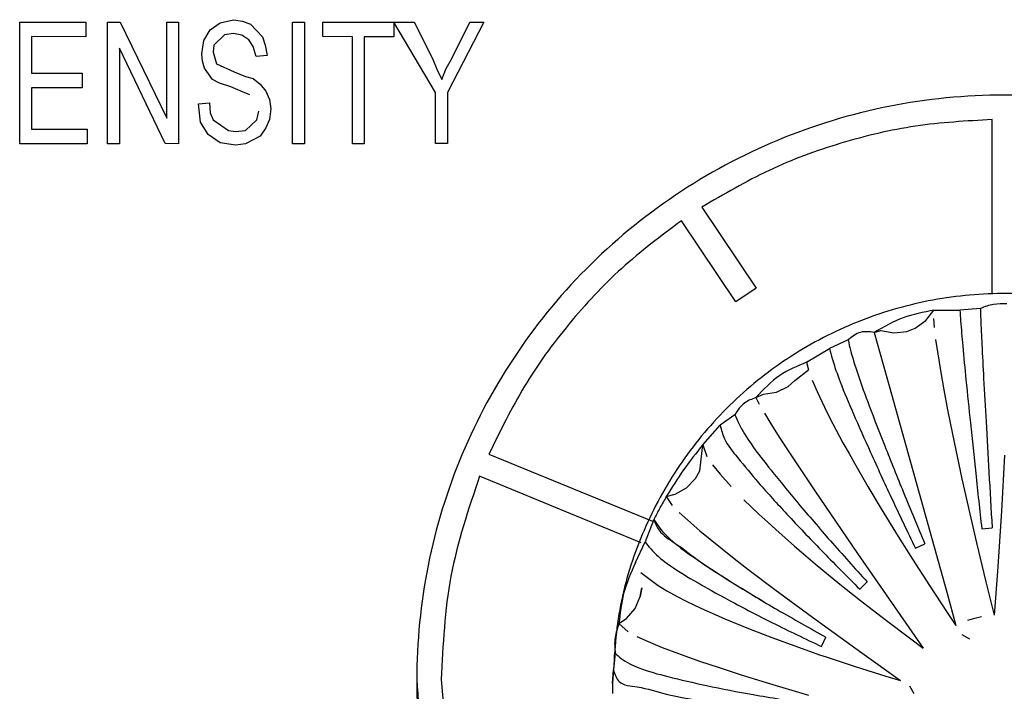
# Model space of a CAD drawing. Header units: millimetres. Extents: x -721 to -161, y -237 to 477.
# Tile 18 of 40: x -421 to -401, y -178 to -164. Entities that reach past the tile are written whole.
import ezdxf

# ---------------------------------------------------------------- set-up
doc = ezdxf.new("R2010")
doc.units = ezdxf.units.MM

# ---------------------------------------------------------------- blocks, each defined once
blk = doc.blocks.new('CFX-Folientastatur__8', base_point=(-455.839, -187.911))
at = {"color": 7, "linetype": 'Continuous'}
for p, q in [((-421.46, -166.957), (-421.46, -164.471)), ((-421.46, -164.471), (-420.11, -164.471)), ((-420.11, -164.471), (-420.11, -164.772)), ((-419.664, -166.957), (-419.664, -164.471)), ((-419.664, -164.471), (-419.406, -164.471)), ((-419.406, -164.471), (-418.458, -166.435)), ((-418.458, -166.435), (-418.458, -164.471)), ((-418.458, -164.471), (-418.213, -164.471)), ((-418.213, -164.471), (-418.213, -166.957)), ((-417.567, -164.629), (-417.366, -164.487)), ((-417.366, -164.487), (-417.093, -164.423)), ((-417.093, -164.423), (-416.906, -164.455)), ((-416.906, -164.455), (-416.748, -164.518)), ((-415.886, -164.471), (-415.642, -164.471)), ((-415.886, -166.957), (-415.886, -164.471)), ((-415.642, -164.471), (-415.642, -166.957)), ((-415.268, -164.767), (-415.268, -164.471)), ((-415.268, -164.471), (-413.817, -164.471)), ((-413.817, -164.471), (-413.817, -164.772)), ((-413.817, -164.471), (-413.4, -164.471)), ((-412.969, -165.912), (-413.817, -164.471)), ((-412.969, -165.912), (-413.817, -164.471)), ((-413.4, -164.471), (-413.027, -165.215)), ((-411.978, -164.471), (-412.725, -165.912)), ((-411.978, -164.471), (-412.725, -165.912)), ((-412.625, -165.199), (-412.266, -164.471)), ((-412.266, -164.471), (-411.978, -164.471)), ((-417.696, -164.851), (-417.567, -164.629)), ((-417.093, -164.703), (-417.279, -164.735)), ((-417.093, -164.703), (-417.279, -164.735)), ((-416.92, -164.74), (-417.093, -164.703)), ((-416.92, -164.74), (-417.093, -164.703)), ((-416.748, -164.518), (-416.504, -164.772)), ((-420.11, -164.772), (-421.216, -164.767)), ((-420.11, -164.772), (-421.216, -164.767)), ((-421.216, -164.767), (-421.216, -165.516)), ((-417.739, -165.12), (-417.696, -164.851)), ((-417.279, -164.735), (-417.495, -164.946)), ((-417.279, -164.735), (-417.495, -164.946)), ((-416.777, -164.835), (-416.92, -164.74)), ((-416.777, -164.835), (-416.92, -164.74)), ((-416.69, -164.973), (-416.777, -164.835)), ((-416.69, -164.973), (-416.777, -164.835)), ((-416.504, -164.772), (-416.446, -164.946)), ((-414.665, -164.772), (-415.268, -164.767)), ((-414.665, -164.772), (-415.268, -164.767)), ((-414.665, -166.957), (-414.665, -164.772)), ((-414.421, -164.772), (-414.421, -166.957)), ((-413.817, -164.772), (-414.421, -164.772)), ((-413.817, -164.772), (-414.421, -164.772)), ((-418.486, -166.952), (-419.42, -165.004)), ((-419.42, -165.004), (-419.42, -166.957)), ((-418.486, -166.952), (-419.42, -165.004)), ((-417.495, -164.946), (-417.509, -165.089)), ((-417.495, -164.946), (-417.509, -165.089)), ((-417.509, -165.089), (-417.437, -165.326)), ((-416.633, -165.178), (-416.69, -164.973)), ((-416.633, -165.178), (-416.69, -164.973)), ((-416.446, -164.946), (-416.403, -165.152)), ((-417.725, -165.273), (-417.739, -165.12)), ((-417.725, -165.273), (-417.739, -165.12)), ((-417.682, -165.416), (-417.725, -165.273)), ((-417.682, -165.416), (-417.725, -165.273)), ((-416.403, -165.152), (-416.633, -165.178)), ((-416.403, -165.152), (-416.633, -165.178)), ((-413.027, -165.215), (-412.941, -165.437)), ((-412.754, -165.437), (-412.625, -165.199)), ((-417.524, -165.643), (-417.682, -165.416)), ((-417.524, -165.643), (-417.682, -165.416)), ((-417.437, -165.326), (-417.078, -165.485)), ((-417.078, -165.485), (-416.848, -165.58)), ((-412.941, -165.437), (-412.84, -165.643)), ((-412.84, -165.643), (-412.754, -165.437)), ((-421.216, -165.516), (-420.182, -165.516)), ((-420.182, -165.516), (-420.182, -165.817)), ((-417.38, -165.717), (-417.524, -165.643)), ((-417.38, -165.717), (-417.524, -165.643)), ((-417.15, -165.796), (-417.38, -165.717)), ((-417.15, -165.796), (-417.38, -165.717)), ((-416.848, -165.58), (-416.69, -165.627)), ((-416.69, -165.627), (-416.547, -165.738)), ((-420.182, -165.817), (-421.216, -165.817)), ((-421.216, -165.817), (-421.216, -166.656)), ((-420.182, -165.817), (-421.216, -165.817)), ((-416.906, -165.896), (-417.15, -165.796)), ((-416.906, -165.896), (-417.15, -165.796)), ((-416.762, -165.96), (-416.906, -165.896)), ((-416.762, -165.96), (-416.906, -165.896)), ((-416.547, -165.738), (-416.432, -165.88)), ((-416.432, -165.88), (-416.36, -166.055)), ((-412.969, -166.952), (-412.969, -165.912)), ((-412.725, -165.912), (-412.725, -166.952)), ((-417.811, -166.144), (-417.581, -166.118)), ((-417.581, -166.118), (-417.567, -166.324)), ((-416.36, -166.055), (-416.331, -166.245)), ((-417.768, -166.514), (-417.811, -166.144)), ((-417.768, -166.514), (-417.811, -166.144)), ((-416.619, -166.466), (-416.575, -166.292)), ((-416.331, -166.245), (-416.36, -166.461)), ((-416.331, -166.245), (-416.36, -166.461)), ((-417.61, -166.767), (-417.768, -166.514)), ((-417.61, -166.767), (-417.768, -166.514)), ((-417.567, -166.324), (-417.509, -166.466)), ((-417.509, -166.466), (-417.193, -166.688)), ((-416.848, -166.688), (-416.619, -166.466)), ((-416.36, -166.461), (-416.432, -166.635)), ((-416.36, -166.461), (-416.432, -166.635)), ((-401.599, -170.031), (-401.599, -166.463)), ((-421.216, -166.656), (-420.081, -166.656)), ((-420.081, -166.656), (-420.081, -166.957)), ((-417.193, -166.688), (-417.05, -166.704)), ((-417.05, -166.704), (-416.848, -166.688)), ((-416.432, -166.635), (-416.547, -166.799)), ((-416.432, -166.635), (-416.547, -166.799)), ((-417.366, -166.936), (-417.61, -166.767)), ((-417.366, -166.936), (-417.61, -166.767)), ((-416.547, -166.799), (-416.848, -166.957)), ((-416.547, -166.799), (-416.848, -166.957)), ((-420.081, -166.957), (-421.46, -166.957)), ((-420.081, -166.957), (-421.46, -166.957)), ((-419.42, -166.957), (-419.664, -166.957)), ((-419.42, -166.957), (-419.664, -166.957)), ((-418.213, -166.957), (-418.486, -166.952)), ((-418.213, -166.957), (-418.486, -166.952)), ((-417.05, -166.984), (-417.366, -166.936)), ((-417.05, -166.984), (-417.366, -166.936)), ((-416.848, -166.957), (-417.05, -166.984)), ((-416.848, -166.957), (-417.05, -166.984)), ((-415.642, -166.957), (-415.886, -166.957)), ((-415.642, -166.957), (-415.886, -166.957)), ((-414.421, -166.957), (-414.665, -166.957)), ((-414.421, -166.957), (-414.665, -166.957)), ((-412.725, -166.952), (-412.969, -166.952)), ((-412.725, -166.952), (-412.969, -166.952)), ((-407.529, -168.252), (-406.417, -169.906)), ((-406.833, -170.182), (-407.944, -168.528)), ((-406.833, -170.182), (-407.944, -168.528)), ((-406.417, -169.906), (-406.833, -170.182)), ((-406.417, -169.906), (-406.833, -170.182)), ((-411.875, -173.292), (-408.538, -174.666)), ((-408.769, -175.104), (-412.067, -173.746)), ((-408.769, -175.104), (-412.067, -173.746)), ((-412.849, -177.897), (-412.674, -179.884))]:
    blk.add_line(p, q, dxfattribs=at)
for points, knots in [([(-393.042, -186.505), (-392.493, -185.916), (-391.394, -184.739), (-390.255, -182.623), (-389.522, -180.381), (-389.276, -178.045), (-389.474, -175.697), (-390.143, -173.415), (-391.248, -171.309), (-392.75, -169.461), (-394.587, -167.943), (-396.689, -166.815), (-398.972, -166.119), (-401.349, -165.884), (-403.725, -166.119), (-406.009, -166.815), (-408.111, -167.943), (-409.948, -169.461), (-411.449, -171.309), (-412.555, -173.415), (-413.224, -175.697), (-413.422, -178.045), (-413.175, -180.381), (-412.443, -182.623), (-411.303, -184.739), (-410.205, -185.916), (-409.656, -186.505)], [0, 0, 0, 0, 2.406947, 4.811415, 7.139825, 9.446664, 11.806903, 14.168065, 16.531002, 18.896288, 21.264132, 23.634347, 26.00638, 28.379398, 30.752417, 33.12445, 35.494665, 37.862509, 40.227795, 42.590732, 44.951894, 47.312133, 49.618971, 51.947382, 54.35185, 56.758797, 56.758797, 56.758797, 56.758797]), ([(-401.599, -166.463), (-402.121, -166.492), (-403.166, -166.552), (-404.696, -166.918), (-406.173, -167.459), (-407.077, -167.987), (-407.529, -168.252)], [0, 0, 0, 0, 1.566818, 3.133531, 4.699973, 6.267484, 6.267484, 6.267484, 6.267484]), ([(-401.599, -166.463), (-402.121, -166.492), (-403.166, -166.552), (-404.696, -166.918), (-406.173, -167.459), (-407.077, -167.987), (-407.529, -168.252)], [0, 0, 0, 0, 1.566818, 3.133531, 4.699973, 6.267484, 6.267484, 6.267484, 6.267484]), ([(-407.944, -168.528), (-408.361, -168.841), (-409.195, -169.468), (-410.262, -170.617), (-411.188, -171.884), (-411.646, -172.822), (-411.875, -173.292)], [0, 0, 0, 0, 1.561051, 3.123322, 4.685452, 6.250057, 6.250057, 6.250057, 6.250057]), ([(-407.944, -168.528), (-408.361, -168.841), (-409.195, -169.468), (-410.262, -170.617), (-411.188, -171.884), (-411.646, -172.822), (-411.875, -173.292)], [0, 0, 0, 0, 1.561051, 3.123322, 4.685452, 6.250057, 6.250057, 6.250057, 6.250057]), ([(-412.067, -173.746), (-412.294, -174.42), (-412.748, -175.768), (-412.815, -177.188), (-412.849, -177.897)], [0, 0, 0, 0, 2.123564, 4.2426, 4.2426, 4.2426, 4.2426]), ([(-412.067, -173.746), (-412.294, -174.42), (-412.748, -175.768), (-412.815, -177.188), (-412.849, -177.897)], [0, 0, 0, 0, 2.123564, 4.2426, 4.2426, 4.2426, 4.2426]), ([(-413.349, -177.892), (-413.302, -178.694), (-413.209, -180.299), (-412.452, -182.602), (-411.304, -184.739), (-410.205, -185.916), (-409.656, -186.505)], [0, 0, 0, 0, 2.401512, 4.804065, 7.208532, 9.615479, 9.615479, 9.615479, 9.615479])]:
    blk.add_open_spline(points, degree=3, knots=knots, dxfattribs=at)
blk = doc.blocks.new('Kappe__13', base_point=(-409.349, -186.221))
at = {"color": 1, "linetype": 'Continuous'}
for p, q in [((-401.837, -170.319), (-402.254, -170.355)), ((-402.786, -170.355), (-402.254, -170.355)), ((-405.388, -171.42), (-404.918, -171.14)), ((-404.539, -170.964), (-404.918, -171.14)), ((-406.856, -172.489), (-407.152, -172.705)), ((-407.508, -173.105), (-407.152, -172.705)), ((-408.508, -174.632), (-408.685, -175.087)), ((-408.883, -175.506), (-408.685, -175.087)), ((-409.297, -177.359), (-409.334, -177.696)), ((-409.349, -177.973), (-409.334, -177.696))]:
    blk.add_line(p, q, dxfattribs=at)
at = {"color": 7, "linetype": 'Continuous'}
for p, q in [((-402.95, -170.569), (-402.786, -170.355)), ((-402.794, -170.526), (-402.78, -170.711)), ((-403.341, -170.788), (-403.171, -170.724)), ((-403.171, -170.724), (-402.95, -170.569)), ((-404.008, -170.808), (-403.871, -170.768)), ((-404.008, -170.808), (-403.704, -171.901)), ((-403.871, -170.768), (-403.607, -170.818)), ((-403.607, -170.818), (-403.341, -170.788)), ((-402.753, -170.952), (-402.71, -171.245)), ((-402.71, -171.245), (-402.655, -171.588)), ((-405.388, -171.42), (-405.349, -171.576)), ((-405.626, -171.794), (-405.349, -171.576)), ((-402.655, -171.588), (-402.585, -171.979)), ((-406.004, -172.03), (-405.764, -171.911)), ((-405.764, -171.911), (-405.626, -171.794)), ((-405.275, -171.782), (-405.174, -172.018)), ((-403.704, -171.901), (-402.523, -176.111)), ((-406.422, -172.141), (-406.269, -172.073)), ((-406.422, -172.141), (-406.354, -172.275)), ((-406.269, -172.073), (-406.004, -172.03)), ((-405.174, -172.018), (-405.024, -172.335)), ((-402.585, -171.979), (-402.507, -172.392)), ((-405.024, -172.335), (-404.952, -172.479)), ((-406.248, -172.46), (-406.118, -172.675)), ((-404.952, -172.479), (-404.85, -172.678)), ((-402.507, -172.392), (-402.407, -172.888)), ((-406.118, -172.675), (-405.933, -172.968)), ((-404.85, -172.678), (-404.644, -173.061)), ((-402.407, -172.888), (-402.214, -173.799)), ((-407.565, -173.634), (-407.508, -173.105)), ((-407.508, -173.105), (-407.427, -173.343)), ((-405.933, -172.968), (-405.726, -173.288)), ((-404.644, -173.061), (-404.521, -173.283)), ((-405.726, -173.288), (-405.222, -174.045)), ((-404.521, -173.283), (-404.41, -173.48)), ((-401.345, -173.317), (-401.407, -174.461)), ((-407.31, -173.516), (-407.155, -173.707)), ((-404.41, -173.48), (-404.134, -173.957)), ((-407.654, -173.791), (-407.565, -173.634)), ((-407.155, -173.707), (-406.928, -173.958)), ((-407.839, -173.985), (-407.654, -173.791)), ((-404.134, -173.957), (-403.862, -174.414)), ((-402.214, -173.799), (-402.054, -174.517)), ((-408.253, -174.162), (-408.073, -174.115)), ((-408.253, -174.162), (-408.131, -174.342)), ((-408.073, -174.115), (-407.839, -173.985)), ((-405.222, -174.045), (-404.345, -175.326)), ((-406.667, -174.225), (-406.362, -174.518)), ((-407.991, -174.484), (-407.816, -174.646)), ((-406.362, -174.518), (-406.18, -174.687)), ((-403.862, -174.414), (-403.515, -174.979)), ((-402.054, -174.517), (-401.916, -175.107)), ((-401.407, -174.461), (-401.486, -175.694)), ((-407.816, -174.646), (-407.565, -174.862)), ((-406.18, -174.687), (-406.016, -174.835)), ((-407.565, -174.862), (-407.359, -175.033)), ((-406.016, -174.835), (-405.632, -175.174)), ((-401.81, -174.817), (-401.597, -174.799)), ((-407.359, -175.033), (-406.864, -175.426)), ((-403.515, -174.979), (-403.225, -175.44)), ((-403.165, -175.217), (-402.972, -175.127)), ((-401.916, -175.107), (-401.725, -175.899)), ((-405.632, -175.174), (-405.496, -175.291)), ((-405.496, -175.291), (-405.211, -175.532)), ((-404.345, -175.326), (-403.003, -177.255)), ((-406.864, -175.426), (-406.585, -175.642)), ((-405.211, -175.532), (-404.705, -175.947)), ((-403.225, -175.44), (-402.878, -175.978)), ((-408.772, -175.711), (-408.421, -175.978)), ((-406.585, -175.642), (-406.036, -176.057)), ((-401.486, -175.694), (-401.553, -176.582)), ((-404.705, -175.947), (-404.284, -176.284)), ((-404.302, -176.053), (-404.151, -175.903)), ((-401.725, -175.899), (-401.553, -176.582)), ((-408.784, -176.201), (-408.755, -176.023)), ((-408.755, -176.023), (-408.784, -176.201)), ((-408.421, -175.978), (-408.239, -176.086)), ((-408.239, -176.086), (-408.029, -176.202)), ((-406.036, -176.057), (-405.267, -176.625)), ((-402.878, -175.978), (-402.514, -176.529)), ((-402.523, -176.111), (-402.338, -176.792)), ((-408.891, -176.445), (-408.784, -176.201)), ((-408.029, -176.202), (-407.844, -176.296)), ((-407.844, -176.296), (-407.676, -176.378)), ((-404.284, -176.284), (-403.782, -176.673)), ((-409.066, -176.648), (-408.891, -176.445)), ((-407.676, -176.378), (-407.475, -176.472)), ((-407.475, -176.472), (-407.313, -176.545)), ((-407.313, -176.545), (-407.059, -176.655)), ((-402.514, -176.529), (-402.338, -176.792)), ((-409.219, -176.753), (-409.066, -176.648)), ((-409.219, -176.753), (-409.03, -176.926)), ((-407.059, -176.655), (-406.572, -176.856)), ((-405.267, -176.625), (-404.26, -177.352)), ((-403.782, -176.673), (-403.257, -177.068)), ((-402.093, -176.683), (-401.954, -176.642)), ((-401.954, -176.642), (-401.814, -176.609)), ((-406.572, -176.856), (-406.094, -177.041)), ((-408.853, -177.019), (-408.622, -177.124)), ((-408.622, -177.124), (-408.338, -177.24)), ((-406.094, -177.041), (-405.555, -177.239)), ((-405.082, -177.225), (-404.992, -177.033)), ((-403.257, -177.068), (-403.003, -177.255)), ((-402.218, -176.98), (-402.063, -177.067)), ((-408.338, -177.24), (-408.003, -177.367)), ((-408.003, -177.367), (-407.575, -177.519)), ((-405.555, -177.239), (-405.124, -177.39)), ((-404.26, -177.352), (-403.469, -177.917)), ((-407.575, -177.519), (-407.193, -177.648)), ((-405.124, -177.39), (-404.988, -177.437)), ((-404.988, -177.437), (-404.392, -177.633)), ((-407.193, -177.648), (-406.724, -177.8)), ((-404.392, -177.633), (-403.77, -177.827)), ((-409.349, -177.973), (-409.349, -178.182)), ((-406.724, -177.8), (-406.216, -177.958)), ((-406.216, -177.958), (-405.347, -178.22)), ((-403.77, -177.827), (-403.469, -177.917)), ((-403.193, -178.191), (-403.281, -178.036))]:
    blk.add_line(p, q, dxfattribs=at)
for points, knots in [([(-396.159, -171.918), (-396.562, -171.613), (-397.369, -171.001), (-398.771, -170.394), (-400.252, -170.043), (-401.775, -169.98), (-403.283, -170.203), (-404.721, -170.705), (-406.039, -171.468), (-407.188, -172.465), (-408.129, -173.659), (-408.821, -175.008), (-409.265, -176.463), (-409.321, -177.47), (-409.349, -177.973)], [0, 0, 0, 0, 1.512789, 3.02692, 4.542001, 6.057503, 7.57284, 9.087448, 10.600866, 12.112803, 13.623176, 15.132126, 16.639997, 18.147286, 18.147286, 18.147286, 18.147286]), ([(-401.837, -170.319), (-401.835, -170.391), (-401.827, -170.635), (-401.805, -171.111), (-401.768, -171.81), (-401.72, -172.681), (-401.662, -173.698), (-401.62, -174.42), (-401.597, -174.799)], [0, 0, 0, 0, 0.216569, 0.731902, 1.430754, 2.315359, 3.34849, 4.486664, 4.486664, 4.486664, 4.486664]), ([(-401.837, -170.319), (-401.835, -170.391), (-401.827, -170.635), (-401.805, -171.111), (-401.768, -171.81), (-401.72, -172.681), (-401.662, -173.698), (-401.62, -174.42), (-401.597, -174.799)], [0, 0, 0, 0, 0.216569, 0.731902, 1.430754, 2.315359, 3.34849, 4.486664, 4.486664, 4.486664, 4.486664]), ([(-402.786, -170.355), (-403, -170.396), (-403.432, -170.48), (-403.815, -170.698), (-404.008, -170.808)], [0, 0, 0, 0, 0.648998, 1.311562, 1.311562, 1.311562, 1.311562]), ([(-402.254, -170.355), (-402.25, -170.427), (-402.235, -170.67), (-402.195, -171.145), (-402.126, -171.841), (-402.038, -172.708), (-401.93, -173.721), (-401.851, -174.44), (-401.81, -174.817)], [0, 0, 0, 0, 0.216329, 0.731187, 1.429642, 2.313895, 3.34675, 4.484742, 4.484742, 4.484742, 4.484742]), ([(-404.918, -171.14), (-404.901, -171.208), (-404.84, -171.439), (-404.684, -171.881), (-404.412, -172.516), (-404.063, -173.306), (-403.639, -174.226), (-403.328, -174.876), (-403.165, -175.217)], [0, 0, 0, 0, 0.211084, 0.715525, 1.405305, 2.281899, 3.308713, 4.442712, 4.442712, 4.442712, 4.442712]), ([(-404.539, -170.964), (-404.523, -171.033), (-404.469, -171.266), (-404.329, -171.716), (-404.087, -172.364), (-403.775, -173.172), (-403.395, -174.112), (-403.118, -174.778), (-402.972, -175.127)], [0, 0, 0, 0, 0.212273, 0.719071, 1.410811, 2.289136, 3.317316, 4.452222, 4.452222, 4.452222, 4.452222]), ([(-404.539, -170.964), (-404.523, -171.033), (-404.469, -171.266), (-404.329, -171.716), (-404.087, -172.364), (-403.775, -173.172), (-403.395, -174.112), (-403.118, -174.778), (-402.972, -175.127)], [0, 0, 0, 0, 0.212273, 0.719071, 1.410811, 2.289136, 3.317316, 4.452222, 4.452222, 4.452222, 4.452222]), ([(-405.388, -171.42), (-405.577, -171.498), (-405.975, -171.661), (-406.269, -171.976), (-406.422, -172.141)], [0, 0, 0, 0, 0.607796, 1.274155, 1.274155, 1.274155, 1.274155]), ([(-406.856, -172.489), (-406.828, -172.55), (-406.734, -172.759), (-406.491, -173.145), (-406.073, -173.675), (-405.534, -174.334), (-404.88, -175.093), (-404.402, -175.624), (-404.151, -175.903)], [0, 0, 0, 0, 0.201731, 0.687676, 1.362153, 2.225238, 3.241359, 4.368197, 4.368197, 4.368197, 4.368197]), ([(-406.856, -172.489), (-406.828, -172.55), (-406.734, -172.759), (-406.491, -173.145), (-406.073, -173.675), (-405.534, -174.334), (-404.88, -175.093), (-404.402, -175.624), (-404.151, -175.903)], [0, 0, 0, 0, 0.201731, 0.687676, 1.362153, 2.225238, 3.241359, 4.368197, 4.368197, 4.368197, 4.368197]), ([(-407.152, -172.705), (-407.127, -172.8), (-407.063, -173.047), (-406.749, -173.419), (-406.333, -173.931), (-405.757, -174.557), (-405.07, -175.282), (-404.566, -175.787), (-404.302, -176.053)], [0, 0, 0, 0, 0.292366, 0.756028, 1.427096, 2.287173, 3.300906, 4.426131, 4.426131, 4.426131, 4.426131]), ([(-407.508, -173.105), (-407.643, -173.273), (-407.913, -173.611), (-408.139, -173.978), (-408.253, -174.162)], [0, 0, 0, 0, 0.64732, 1.294369, 1.294369, 1.294369, 1.294369]), ([(-408.508, -174.632), (-408.473, -174.684), (-408.354, -174.864), (-408.039, -175.163), (-407.505, -175.53), (-406.807, -175.984), (-405.95, -176.496), (-405.324, -176.847), (-404.992, -177.033)], [0, 0, 0, 0, 0.188938, 0.644863, 1.29116, 2.132701, 3.14196, 4.284946, 4.284946, 4.284946, 4.284946]), ([(-408.508, -174.632), (-408.477, -174.708), (-408.393, -174.914), (-408.003, -175.148), (-407.515, -175.54), (-406.803, -175.981), (-405.951, -176.497), (-405.324, -176.847), (-404.992, -177.033)], [0, 0, 0, 0, 0.241418, 0.656277, 1.302574, 2.144115, 3.153374, 4.296361, 4.296361, 4.296361, 4.296361]), ([(-408.685, -175.087), (-408.649, -175.136), (-408.521, -175.303), (-408.19, -175.577), (-407.639, -175.907), (-406.921, -176.312), (-406.049, -176.761), (-405.416, -177.065), (-405.082, -177.225)], [0, 0, 0, 0, 0.182292, 0.630196, 1.273689, 2.10947, 3.103844, 4.215812, 4.215812, 4.215812, 4.215812]), ([(-408.883, -175.506), (-408.975, -175.715), (-409.151, -176.114), (-409.197, -176.547), (-409.219, -176.753)], [0, 0, 0, 0, 0.680173, 1.298461, 1.298461, 1.298461, 1.298461]), ([(-409.297, -177.359), (-409.257, -177.396), (-409.117, -177.527), (-408.751, -177.699), (-408.16, -177.855), (-407.381, -178.038), (-406.437, -178.217), (-405.755, -178.324), (-405.393, -178.381)], [0, 0, 0, 0, 0.163325, 0.574794, 1.189377, 1.999792, 2.973847, 4.071617, 4.071617, 4.071617, 4.071617]), ([(-409.297, -177.359), (-409.257, -177.396), (-409.117, -177.527), (-408.751, -177.699), (-408.16, -177.855), (-407.381, -178.038), (-406.437, -178.217), (-405.755, -178.324), (-405.393, -178.381)], [0, 0, 0, 0, 0.163325, 0.574794, 1.189377, 1.999792, 2.973847, 4.071617, 4.071617, 4.071617, 4.071617]), ([(-409.334, -177.696), (-409.305, -177.79), (-409.235, -178.016), (-408.747, -178.041), (-408.203, -178.231), (-407.403, -178.346), (-406.461, -178.485), (-405.775, -178.555), (-405.412, -178.592)], [0, 0, 0, 0, 0.270911, 0.657364, 1.266463, 2.072083, 3.04229, 4.137342, 4.137342, 4.137342, 4.137342]), ([(-409.349, -177.973), (-409.349, -177.982), (-409.349, -178.051), (-409.349, -178.121), (-409.349, -178.182)], [0, 0, 0, 0, 0.0261307, 0.2090454, 0.2090454, 0.2090454, 0.2090454])]:
    blk.add_open_spline(points, degree=3, knots=knots, dxfattribs=at)
at = {"color": 1, "linetype": 'Continuous'}
for points, knots in [([(-401.3, -170.226), (-401.391, -170.225), (-401.575, -170.223), (-401.749, -170.286), (-401.837, -170.319)], [0, 0, 0, 0, 0.2688069, 0.5487682, 0.5487682, 0.5487682, 0.5487682]), ([(-404.008, -170.808), (-404.105, -170.796), (-404.303, -170.772), (-404.459, -170.898), (-404.539, -170.964)], [0, 0, 0, 0, 0.278656, 0.5748707, 0.5748707, 0.5748707, 0.5748707]), ([(-406.422, -172.141), (-406.504, -172.171), (-406.687, -172.238), (-406.796, -172.4), (-406.856, -172.489)], [0, 0, 0, 0, 0.256308, 0.5685573, 0.5685573, 0.5685573, 0.5685573]), ([(-408.253, -174.162), (-408.297, -174.239), (-408.386, -174.394), (-408.468, -174.553), (-408.508, -174.632)], [0, 0, 0, 0, 0.26741, 0.5347786, 0.5347786, 0.5347786, 0.5347786]), ([(-409.219, -176.753), (-409.252, -176.848), (-409.322, -177.044), (-409.306, -177.252), (-409.297, -177.359)], [0, 0, 0, 0, 0.2975961, 0.6173848, 0.6173848, 0.6173848, 0.6173848])]:
    blk.add_open_spline(points, degree=3, knots=knots, dxfattribs=at)
blk = doc.blocks.new('Drehknopf__14', base_point=(-409.349, -186.221))
blk.add_blockref('Kappe__13', (-409.349, -186.221))
blk = doc.blocks.new('CFX-Bedienfeld_C-silber_1__18', base_point=(-455.839, -187.911))
for name, p in [('CFX-Folientastatur__8', (-455.839, -187.911)), ('Drehknopf__14', (-409.349, -186.221))]:
    blk.add_blockref(name, p)
blk = doc.blocks.new('L10-für-dxf-Internet__87', base_point=(-720.837, -236.984))
blk.add_blockref('CFX-Bedienfeld_C-silber_1__18', (-455.839, -187.911))
blk = doc.blocks.new('SA_LinksA', base_point=(-491, 104))
blk.add_blockref('L10-für-dxf-Internet__87', (-720.837, -236.984))

msp = doc.modelspace()

# ---------------------------------------------------------------- block references
msp.add_blockref('SA_LinksA', (-491, 104))

doc.saveas('drawing.dxf')
